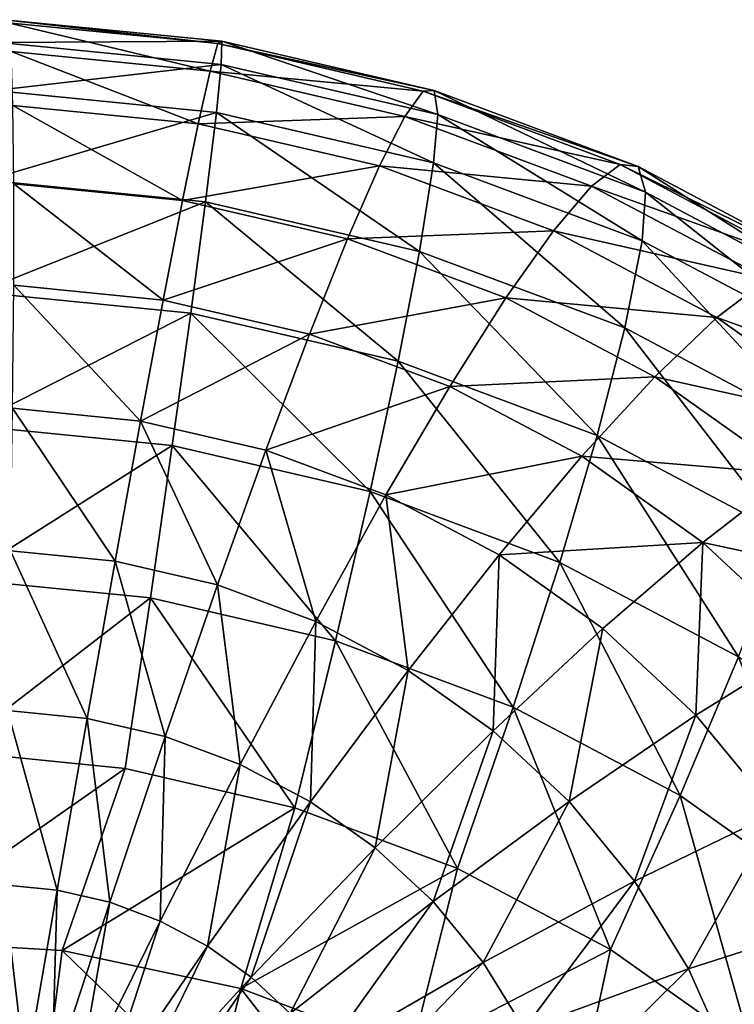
# Model space of a CAD drawing. Header units: millimetres. Extents: x 0 to 1220, y 0 to 506.
# Tile 190 of 256: x 783 to 796, y 410 to 428. Entities that reach past the tile are written whole.
import ezdxf

# ---------------------------------------------------------------- set-up
doc = ezdxf.new("R2010")
doc.units = ezdxf.units.MM
doc.header["$LTSCALE"] = 25.4
doc.layers.get('0').update_dxf_attribs({"true_color": 0xff5454})

# ---------------------------------------------------------------- blocks, each defined once
blk = doc.blocks.new('TWIG-VI-9138.STL')
at = {"color": 7, "true_color": 0xffffff}
mesh = blk.add_polyface(dxfattribs=at)
corners = [(209.329, 442.963, 51.347), (213.36, 442.985, 47.685), (209.413, 443.376, 47.679), (213.35, 442.564, 51.353)]
mesh.append_faces([[corners[k] for k in face] for face in [(0, 1, 2), (1, 0, 3)]], dxfattribs={"vtx0": -1, "color": 7})
mesh = blk.add_polyface(dxfattribs=at)
corners = [(209.413, 443.376, 47.679), (213.292, 442.943, 43.993), (209.482, 443.321, 43.988), (213.36, 442.985, 47.685)]
mesh.append_faces([[corners[k] for k in face] for face in [(0, 1, 2), (1, 0, 3)]], dxfattribs={"vtx0": -1, "color": 7})
mesh = blk.add_polyface(dxfattribs=at)
corners = [(209.482, 443.321, 43.988), (213.149, 442.44, 40.338), (209.534, 442.799, 40.333), (213.292, 442.943, 43.993)]
mesh.append_faces([[corners[k] for k in face] for face in [(0, 1, 2), (1, 0, 3)]], dxfattribs={"vtx0": -1, "color": 7})
mesh = blk.add_polyface(dxfattribs=at)
corners = [(209.23, 442.088, 54.933), (213.35, 442.564, 51.353), (209.329, 442.963, 51.347), (213.264, 441.687, 54.939)]
mesh.append_faces([[corners[k] for k in face] for face in [(0, 1, 2), (1, 0, 3)]], dxfattribs={"vtx0": -1, "color": 7})
mesh = blk.add_polyface(dxfattribs=at)
corners = [(213.149, 442.44, 40.338), (217.02, 442.078, 43.864), (216.687, 441.619, 40.216), (213.292, 442.943, 43.993)]
mesh.append_faces([[corners[k] for k in face] for face in [(0, 1, 2), (1, 0, 3)]], dxfattribs={"vtx0": -1, "color": 7})
mesh = blk.add_polyface(dxfattribs=at)
corners = [(213.292, 442.943, 43.993), (217.22, 442.089, 47.551), (217.02, 442.078, 43.864), (213.36, 442.985, 47.685)]
mesh.append_faces([[corners[k] for k in face] for face in [(0, 1, 2), (1, 0, 3)]], dxfattribs={"vtx0": -1, "color": 7})
mesh = blk.add_polyface(dxfattribs=at)
corners = [(213.36, 442.985, 47.685), (217.285, 441.651, 51.217), (217.22, 442.089, 47.551), (213.35, 442.564, 51.353)]
mesh.append_faces([[corners[k] for k in face] for face in [(0, 1, 2), (1, 0, 3)]], dxfattribs={"vtx0": -1, "color": 7})
mesh = blk.add_polyface(dxfattribs=at)
corners = [(209.534, 442.799, 40.333), (212.933, 441.483, 36.778), (209.568, 441.817, 36.773), (213.149, 442.44, 40.338)]
mesh.append_faces([[corners[k] for k in face] for face in [(0, 1, 2), (1, 0, 3)]], dxfattribs={"vtx0": -1, "color": 7})
mesh = blk.add_polyface(dxfattribs=at)
corners = [(213.35, 442.564, 51.353), (217.212, 440.772, 54.802), (217.285, 441.651, 51.217), (213.264, 441.687, 54.939)]
mesh.append_faces([[corners[k] for k in face] for face in [(0, 1, 2), (1, 0, 3)]], dxfattribs={"vtx0": -1, "color": 7})
mesh = blk.add_polyface(dxfattribs=at)
corners = [(212.933, 441.483, 36.778), (216.687, 441.619, 40.216), (216.226, 440.72, 36.664), (213.149, 442.44, 40.338)]
mesh.append_faces([[corners[k] for k in face] for face in [(0, 1, 2), (1, 0, 3)]], dxfattribs={"vtx0": -1, "color": 7})
mesh = blk.add_polyface(dxfattribs=at)
corners = [(209.094, 440.461, 59.129), (213.264, 441.687, 54.939), (209.23, 442.088, 54.933), (213.066, 440.066, 59.135)]
mesh.append_faces([[corners[k] for k in face] for face in [(0, 1, 2), (1, 0, 3)]], dxfattribs={"vtx0": -1, "color": 7})
mesh = blk.add_polyface(dxfattribs=at)
corners = [(216.687, 441.619, 40.216), (220.599, 440.743, 43.603), (220.083, 440.352, 39.967), (217.02, 442.078, 43.864)]
mesh.append_faces([[corners[k] for k in face] for face in [(0, 1, 2), (1, 0, 3)]], dxfattribs={"vtx0": -1, "color": 7})
mesh = blk.add_polyface(dxfattribs=at)
corners = [(217.02, 442.078, 43.864), (220.927, 440.706, 47.28), (220.599, 440.743, 43.603), (217.22, 442.089, 47.551)]
mesh.append_faces([[corners[k] for k in face] for face in [(0, 1, 2), (1, 0, 3)]], dxfattribs={"vtx0": -1, "color": 7})
mesh = blk.add_polyface(dxfattribs=at)
corners = [(217.22, 442.089, 47.551), (221.062, 440.242, 50.941), (220.927, 440.706, 47.28), (217.285, 441.651, 51.217)]
mesh.append_faces([[corners[k] for k in face] for face in [(0, 1, 2), (1, 0, 3)]], dxfattribs={"vtx0": -1, "color": 7})
mesh = blk.add_polyface(dxfattribs=at)
corners = [(209.568, 441.817, 36.773), (212.648, 440.089, 33.372), (209.584, 440.393, 33.367), (212.933, 441.483, 36.778)]
mesh.append_faces([[corners[k] for k in face] for face in [(0, 1, 2), (1, 0, 3)]], dxfattribs={"vtx0": -1, "color": 7})
mesh = blk.add_polyface(dxfattribs=at)
corners = [(213.264, 441.687, 54.939), (216.952, 439.165, 59.001), (217.212, 440.772, 54.802), (213.066, 440.066, 59.135)]
mesh.append_faces([[corners[k] for k in face] for face in [(0, 1, 2), (1, 0, 3)]], dxfattribs={"vtx0": -1, "color": 7})
mesh = blk.add_polyface(dxfattribs=at)
corners = [(216.226, 440.72, 36.664), (220.083, 440.352, 39.967), (219.387, 439.54, 36.433), (216.687, 441.619, 40.216)]
mesh.append_faces([[corners[k] for k in face] for face in [(0, 1, 2), (1, 0, 3)]], dxfattribs={"vtx0": -1, "color": 7})
mesh = blk.add_polyface(dxfattribs=at)
corners = [(217.285, 441.651, 51.217), (221.001, 439.358, 54.525), (221.062, 440.242, 50.941), (217.212, 440.772, 54.802)]
mesh.append_faces([[corners[k] for k in face] for face in [(0, 1, 2), (1, 0, 3)]], dxfattribs={"vtx0": -1, "color": 7})
mesh = blk.add_polyface(dxfattribs=at)
corners = [(212.648, 440.089, 33.372), (216.226, 440.72, 36.664), (215.645, 439.393, 33.268), (212.933, 441.483, 36.778)]
mesh.append_faces([[corners[k] for k in face] for face in [(0, 1, 2), (1, 0, 3)]], dxfattribs={"vtx0": -1, "color": 7})
mesh = blk.add_polyface(dxfattribs=at)
corners = [(217.212, 440.772, 54.802), (220.684, 437.773, 58.728), (221.001, 439.358, 54.525), (216.952, 439.165, 59.001)]
mesh.append_faces([[corners[k] for k in face] for face in [(0, 1, 2), (1, 0, 3)]], dxfattribs={"vtx0": -1, "color": 7})
mesh = blk.add_polyface(dxfattribs=at)
corners = [(215.645, 439.393, 33.268), (219.387, 439.54, 36.433), (218.522, 438.32, 33.057), (216.226, 440.72, 36.664)]
mesh.append_faces([[corners[k] for k in face] for face in [(0, 1, 2), (1, 0, 3)]], dxfattribs={"vtx0": -1, "color": 7})
mesh = blk.add_polyface(dxfattribs=at)
corners = [(220.083, 440.352, 39.967), (223.965, 438.96, 43.213), (223.277, 438.66, 39.598), (220.599, 440.743, 43.603)]
mesh.append_faces([[corners[k] for k in face] for face in [(0, 1, 2), (1, 0, 3)]], dxfattribs={"vtx0": -1, "color": 7})
mesh = blk.add_polyface(dxfattribs=at)
corners = [(220.599, 440.743, 43.603), (224.413, 438.859, 46.877), (223.965, 438.96, 43.213), (220.927, 440.706, 47.28)]
mesh.append_faces([[corners[k] for k in face] for face in [(0, 1, 2), (1, 0, 3)]], dxfattribs={"vtx0": -1, "color": 7})
mesh = blk.add_polyface(dxfattribs=at)
corners = [(220.927, 440.706, 47.28), (224.615, 438.36, 50.53), (224.413, 438.859, 46.877), (221.062, 440.242, 50.941)]
mesh.append_faces([[corners[k] for k in face] for face in [(0, 1, 2), (1, 0, 3)]], dxfattribs={"vtx0": -1, "color": 7})
mesh = blk.add_polyface(dxfattribs=at)
corners = [(208.947, 438.424, 63.143), (213.066, 440.066, 59.135), (209.094, 440.461, 59.129), (212.798, 438.042, 63.149)]
mesh.append_faces([[corners[k] for k in face] for face in [(0, 1, 2), (1, 0, 3)]], dxfattribs={"vtx0": -1, "color": 7})
mesh = blk.add_polyface(dxfattribs=at)
corners = [(209.584, 440.393, 33.367), (212.297, 438.278, 30.173), (209.582, 438.548, 30.169), (212.648, 440.089, 33.372)]
mesh.append_faces([[corners[k] for k in face] for face in [(0, 1, 2), (1, 0, 3)]], dxfattribs={"vtx0": -1, "color": 7})
mesh = blk.add_polyface(dxfattribs=at)
corners = [(219.387, 439.54, 36.433), (223.277, 438.66, 39.598), (222.36, 437.965, 36.089), (220.083, 440.352, 39.967)]
mesh.append_faces([[corners[k] for k in face] for face in [(0, 1, 2), (1, 0, 3)]], dxfattribs={"vtx0": -1, "color": 7})
mesh = blk.add_polyface(dxfattribs=at)
corners = [(221.062, 440.242, 50.941), (224.565, 437.47, 54.113), (224.615, 438.36, 50.53), (221.001, 439.358, 54.525)]
mesh.append_faces([[corners[k] for k in face] for face in [(0, 1, 2), (1, 0, 3)]], dxfattribs={"vtx0": -1, "color": 7})
mesh = blk.add_polyface(dxfattribs=at)
corners = [(212.297, 438.278, 30.173), (215.645, 439.393, 33.268), (214.953, 437.662, 30.081), (212.648, 440.089, 33.372)]
mesh.append_faces([[corners[k] for k in face] for face in [(0, 1, 2), (1, 0, 3)]], dxfattribs={"vtx0": -1, "color": 7})
mesh = blk.add_polyface(dxfattribs=at)
corners = [(213.066, 440.066, 59.135), (216.566, 437.168, 63.018), (216.952, 439.165, 59.001), (212.798, 438.042, 63.149)]
mesh.append_faces([[corners[k] for k in face] for face in [(0, 1, 2), (1, 0, 3)]], dxfattribs={"vtx0": -1, "color": 7})
mesh = blk.add_polyface(dxfattribs=at)
corners = [(218.522, 438.32, 33.057), (222.36, 437.965, 36.089), (221.229, 436.886, 32.744), (219.387, 439.54, 36.433)]
mesh.append_faces([[corners[k] for k in face] for face in [(0, 1, 2), (1, 0, 3)]], dxfattribs={"vtx0": -1, "color": 7})
mesh = blk.add_polyface(dxfattribs=at)
corners = [(214.953, 437.662, 30.081), (218.522, 438.32, 33.057), (217.503, 436.711, 29.894), (215.645, 439.393, 33.268)]
mesh.append_faces([[corners[k] for k in face] for face in [(0, 1, 2), (1, 0, 3)]], dxfattribs={"vtx0": -1, "color": 7})
mesh = blk.add_polyface(dxfattribs=at)
corners = [(221.001, 439.358, 54.525), (224.193, 435.914, 58.322), (224.565, 437.47, 54.113), (220.684, 437.773, 58.728)]
mesh.append_faces([[corners[k] for k in face] for face in [(0, 1, 2), (1, 0, 3)]], dxfattribs={"vtx0": -1, "color": 7})
mesh = blk.add_polyface(dxfattribs=at)
corners = [(216.952, 439.165, 59.001), (220.183, 435.818, 62.754), (220.684, 437.773, 58.728), (216.566, 437.168, 63.018)]
mesh.append_faces([[corners[k] for k in face] for face in [(0, 1, 2), (1, 0, 3)]], dxfattribs={"vtx0": -1, "color": 7})
mesh = blk.add_polyface(dxfattribs=at)
corners = [(222.36, 437.965, 36.089), (226.212, 436.574, 39.113), (225.092, 436.024, 35.639), (223.277, 438.66, 39.598)]
mesh.append_faces([[corners[k] for k in face] for face in [(0, 1, 2), (1, 0, 3)]], dxfattribs={"vtx0": -1, "color": 7})
mesh = blk.add_polyface(dxfattribs=at)
corners = [(209.582, 438.548, 30.169), (211.887, 436.082, 27.233), (209.561, 436.313, 27.23), (212.297, 438.278, 30.173)]
mesh.append_faces([[corners[k] for k in face] for face in [(0, 1, 2), (1, 0, 3)]], dxfattribs={"vtx0": -1, "color": 7})
mesh = blk.add_polyface(dxfattribs=at)
corners = [(208.79, 435.998, 66.934), (212.798, 438.042, 63.149), (208.947, 438.424, 63.143), (212.463, 435.634, 66.939)]
mesh.append_faces([[corners[k] for k in face] for face in [(0, 1, 2), (1, 0, 3)]], dxfattribs={"vtx0": -1, "color": 7})
mesh = blk.add_polyface(dxfattribs=at)
corners = [(211.887, 436.082, 27.233), (214.953, 437.662, 30.081), (214.162, 435.554, 27.154), (212.297, 438.278, 30.173)]
mesh.append_faces([[corners[k] for k in face] for face in [(0, 1, 2), (1, 0, 3)]], dxfattribs={"vtx0": -1, "color": 7})
mesh = blk.add_polyface(dxfattribs=at)
corners = [(217.503, 436.711, 29.894), (221.229, 436.886, 32.744), (219.902, 435.44, 29.617), (218.522, 438.32, 33.057)]
mesh.append_faces([[corners[k] for k in face] for face in [(0, 1, 2), (1, 0, 3)]], dxfattribs={"vtx0": -1, "color": 7})
mesh = blk.add_polyface(dxfattribs=at)
corners = [(212.798, 438.042, 63.149), (216.056, 434.801, 66.815), (216.566, 437.168, 63.018), (212.463, 435.634, 66.939)]
mesh.append_faces([[corners[k] for k in face] for face in [(0, 1, 2), (1, 0, 3)]], dxfattribs={"vtx0": -1, "color": 7})
mesh = blk.add_polyface(dxfattribs=at)
corners = [(221.229, 436.886, 32.744), (225.092, 436.024, 35.639), (223.715, 435.119, 32.334), (222.36, 437.965, 36.089)]
mesh.append_faces([[corners[k] for k in face] for face in [(0, 1, 2), (1, 0, 3)]], dxfattribs={"vtx0": -1, "color": 7})
mesh = blk.add_polyface(dxfattribs=at)
corners = [(220.684, 437.773, 58.728), (223.586, 434.016, 62.36), (224.193, 435.914, 58.322), (220.183, 435.818, 62.754)]
mesh.append_faces([[corners[k] for k in face] for face in [(0, 1, 2), (1, 0, 3)]], dxfattribs={"vtx0": -1, "color": 7})
mesh = blk.add_polyface(dxfattribs=at)
corners = [(214.162, 435.554, 27.154), (217.503, 436.711, 29.894), (216.346, 434.739, 26.995), (214.953, 437.662, 30.081)]
mesh.append_faces([[corners[k] for k in face] for face in [(0, 1, 2), (1, 0, 3)]], dxfattribs={"vtx0": -1, "color": 7})
mesh = blk.add_polyface(dxfattribs=at)
corners = [(216.566, 437.168, 63.018), (219.505, 433.513, 66.562), (220.183, 435.818, 62.754), (216.056, 434.801, 66.815)]
mesh.append_faces([[corners[k] for k in face] for face in [(0, 1, 2), (1, 0, 3)]], dxfattribs={"vtx0": -1, "color": 7})
mesh = blk.add_polyface(dxfattribs=at)
corners = [(219.902, 435.44, 29.617), (223.715, 435.119, 32.334), (222.106, 433.874, 29.253), (221.229, 436.886, 32.744)]
mesh.append_faces([[corners[k] for k in face] for face in [(0, 1, 2), (1, 0, 3)]], dxfattribs={"vtx0": -1, "color": 7})
mesh = blk.add_polyface(dxfattribs=at)
corners = [(216.346, 434.739, 26.995), (219.902, 435.44, 29.617), (218.4, 433.651, 26.757), (217.503, 436.711, 29.894)]
mesh.append_faces([[corners[k] for k in face] for face in [(0, 1, 2), (1, 0, 3)]], dxfattribs={"vtx0": -1, "color": 7})
mesh = blk.add_polyface(dxfattribs=at)
corners = [(209.561, 436.313, 27.23), (211.424, 433.534, 24.601), (209.522, 433.723, 24.598), (211.887, 436.082, 27.233)]
mesh.append_faces([[corners[k] for k in face] for face in [(0, 1, 2), (1, 0, 3)]], dxfattribs={"vtx0": -1, "color": 7})
mesh = blk.add_polyface(dxfattribs=at)
corners = [(208.627, 433.207, 70.464), (212.463, 435.634, 66.939), (208.79, 435.998, 66.934), (212.064, 432.866, 70.469)]
mesh.append_faces([[corners[k] for k in face] for face in [(0, 1, 2), (1, 0, 3)]], dxfattribs={"vtx0": -1, "color": 7})
mesh = blk.add_polyface(dxfattribs=at)
corners = [(211.887, 436.082, 27.233), (213.284, 433.103, 24.536), (211.424, 433.534, 24.601), (214.162, 435.554, 27.154)]
mesh.append_faces([[corners[k] for k in face] for face in [(0, 1, 2), (1, 0, 3)]], dxfattribs={"vtx0": -1, "color": 7})
mesh = blk.add_polyface(dxfattribs=at)
corners = [(220.183, 435.818, 62.754), (222.75, 431.795, 66.187), (223.586, 434.016, 62.36), (219.505, 433.513, 66.562)]
mesh.append_faces([[corners[k] for k in face] for face in [(0, 1, 2), (1, 0, 3)]], dxfattribs={"vtx0": -1, "color": 7})
mesh = blk.add_polyface(dxfattribs=at)
corners = [(212.463, 435.634, 66.939), (215.428, 432.086, 70.352), (216.056, 434.801, 66.815), (212.064, 432.866, 70.469)]
mesh.append_faces([[corners[k] for k in face] for face in [(0, 1, 2), (1, 0, 3)]], dxfattribs={"vtx0": -1, "color": 7})
mesh = blk.add_polyface(dxfattribs=at)
corners = [(214.162, 435.554, 27.154), (215.069, 432.437, 24.406), (213.284, 433.103, 24.536), (216.346, 434.739, 26.995)]
mesh.append_faces([[corners[k] for k in face] for face in [(0, 1, 2), (1, 0, 3)]], dxfattribs={"vtx0": -1, "color": 7})
mesh = blk.add_polyface(dxfattribs=at)
corners = [(218.4, 433.651, 26.757), (222.106, 433.874, 29.253), (220.288, 432.309, 26.446), (219.902, 435.44, 29.617)]
mesh.append_faces([[corners[k] for k in face] for face in [(0, 1, 2), (1, 0, 3)]], dxfattribs={"vtx0": -1, "color": 7})
mesh = blk.add_polyface(dxfattribs=at)
corners = [(222.106, 433.874, 29.253), (225.939, 433.049, 31.834), (224.076, 432.04, 28.81), (223.715, 435.119, 32.334)]
mesh.append_faces([[corners[k] for k in face] for face in [(0, 1, 2), (1, 0, 3)]], dxfattribs={"vtx0": -1, "color": 7})
mesh = blk.add_polyface(dxfattribs=at)
corners = [(216.346, 434.739, 26.995), (216.749, 431.547, 24.211), (215.069, 432.437, 24.406), (218.4, 433.651, 26.757)]
mesh.append_faces([[corners[k] for k in face] for face in [(0, 1, 2), (1, 0, 3)]], dxfattribs={"vtx0": -1, "color": 7})
mesh = blk.add_polyface(dxfattribs=at)
corners = [(216.056, 434.801, 66.815), (218.657, 430.881, 70.116), (219.505, 433.513, 66.562), (215.428, 432.086, 70.352)]
mesh.append_faces([[corners[k] for k in face] for face in [(0, 1, 2), (1, 0, 3)]], dxfattribs={"vtx0": -1, "color": 7})
mesh = blk.add_polyface(dxfattribs=at)
corners = [(222.106, 433.874, 29.253), (221.976, 430.738, 26.066), (220.288, 432.309, 26.446), (224.076, 432.04, 28.81)]
mesh.append_faces([[corners[k] for k in face] for face in [(0, 1, 2), (1, 0, 3)]], dxfattribs={"vtx0": -1, "color": 7})
mesh = blk.add_polyface(dxfattribs=at)
corners = [(209.522, 433.723, 24.598), (210.915, 430.677, 22.318), (209.466, 430.821, 22.316), (211.424, 433.534, 24.601)]
mesh.append_faces([[corners[k] for k in face] for face in [(0, 1, 2), (1, 0, 3)]], dxfattribs={"vtx0": -1, "color": 7})
mesh = blk.add_polyface(dxfattribs=at)
corners = [(218.4, 433.651, 26.757), (218.292, 430.45, 23.957), (216.749, 431.547, 24.211), (220.288, 432.309, 26.446)]
mesh.append_faces([[corners[k] for k in face] for face in [(0, 1, 2), (1, 0, 3)]], dxfattribs={"vtx0": -1, "color": 7})
mesh = blk.add_polyface(dxfattribs=at)
corners = [(211.424, 433.534, 24.601), (212.333, 430.349, 22.269), (210.915, 430.677, 22.318), (213.284, 433.103, 24.536)]
mesh.append_faces([[corners[k] for k in face] for face in [(0, 1, 2), (1, 0, 3)]], dxfattribs={"vtx0": -1, "color": 7})
mesh = blk.add_polyface(dxfattribs=at)
corners = [(219.505, 433.513, 66.562), (221.694, 429.273, 69.765), (222.75, 431.795, 66.187), (218.657, 430.881, 70.116)]
mesh.append_faces([[corners[k] for k in face] for face in [(0, 1, 2), (1, 0, 3)]], dxfattribs={"vtx0": -1, "color": 7})
mesh = blk.add_polyface(dxfattribs=at)
corners = [(208.457, 430.079, 73.698), (212.064, 432.866, 70.469), (208.627, 433.207, 70.464), (211.606, 429.766, 73.703)]
mesh.append_faces([[corners[k] for k in face] for face in [(0, 1, 2), (1, 0, 3)]], dxfattribs={"vtx0": -1, "color": 7})
mesh = blk.add_polyface(dxfattribs=at)
corners = [(213.284, 433.103, 24.536), (213.694, 429.841, 22.169), (212.333, 430.349, 22.269), (215.069, 432.437, 24.406)]
mesh.append_faces([[corners[k] for k in face] for face in [(0, 1, 2), (1, 0, 3)]], dxfattribs={"vtx0": -1, "color": 7})
mesh = blk.add_polyface(dxfattribs=at)
corners = [(212.064, 432.866, 70.469), (214.688, 429.052, 73.596), (215.428, 432.086, 70.352), (211.606, 429.766, 73.703)]
mesh.append_faces([[corners[k] for k in face] for face in [(0, 1, 2), (1, 0, 3)]], dxfattribs={"vtx0": -1, "color": 7})
mesh = blk.add_polyface(dxfattribs=at)
corners = [(215.069, 432.437, 24.406), (214.974, 429.163, 22.021), (213.694, 429.841, 22.169), (216.749, 431.547, 24.211)]
mesh.append_faces([[corners[k] for k in face] for face in [(0, 1, 2), (1, 0, 3)]], dxfattribs={"vtx0": -1, "color": 7})
mesh = blk.add_polyface(dxfattribs=at)
corners = [(220.288, 432.309, 26.446), (219.672, 429.166, 23.646), (218.292, 430.45, 23.957), (221.976, 430.738, 26.066)]
mesh.append_faces([[corners[k] for k in face] for face in [(0, 1, 2), (1, 0, 3)]], dxfattribs={"vtx0": -1, "color": 7})
mesh = blk.add_polyface(dxfattribs=at)
corners = [(217.646, 427.948, 73.38), (215.428, 432.086, 70.352), (214.688, 429.052, 73.596), (218.657, 430.881, 70.116)]
mesh.append_faces([[corners[k] for k in face] for face in [(0, 1, 2), (1, 0, 3)]], dxfattribs={"vtx0": -1, "color": 7})
mesh = blk.add_polyface(dxfattribs=at)
corners = [(224.076, 432.04, 28.81), (223.433, 428.965, 25.625), (221.976, 430.738, 26.066), (225.777, 429.97, 28.295)]
mesh.append_faces([[corners[k] for k in face] for face in [(0, 1, 2), (1, 0, 3)]], dxfattribs={"vtx0": -1, "color": 7})
mesh = blk.add_polyface(dxfattribs=at)
corners = [(222.75, 431.795, 66.187), (224.485, 427.289, 69.304), (225.731, 429.676, 65.695), (221.694, 429.273, 69.765)]
mesh.append_faces([[corners[k] for k in face] for face in [(0, 1, 2), (1, 0, 3)]], dxfattribs={"vtx0": -1, "color": 7})
mesh = blk.add_polyface(dxfattribs=at)
corners = [(216.749, 431.547, 24.211), (216.151, 428.326, 21.827), (214.974, 429.163, 22.021), (218.292, 430.45, 23.957)]
mesh.append_faces([[corners[k] for k in face] for face in [(0, 1, 2), (1, 0, 3)]], dxfattribs={"vtx0": -1, "color": 7})
mesh = blk.add_polyface(dxfattribs=at)
corners = [(209.466, 430.821, 22.316), (210.37, 427.557, 20.421), (209.393, 427.654, 20.42), (210.915, 430.677, 22.318)]
mesh.append_faces([[corners[k] for k in face] for face in [(0, 1, 2), (1, 0, 3)]], dxfattribs={"vtx0": -1, "color": 7})
mesh = blk.add_polyface(dxfattribs=at)
corners = [(220.428, 426.474, 73.058), (218.657, 430.881, 70.116), (217.646, 427.948, 73.38), (221.694, 429.273, 69.765)]
mesh.append_faces([[corners[k] for k in face] for face in [(0, 1, 2), (1, 0, 3)]], dxfattribs={"vtx0": -1, "color": 7})
mesh = blk.add_polyface(dxfattribs=at)
corners = [(210.915, 430.677, 22.318), (211.325, 427.335, 20.388), (210.37, 427.557, 20.421), (212.333, 430.349, 22.269)]
mesh.append_faces([[corners[k] for k in face] for face in [(0, 1, 2), (1, 0, 3)]], dxfattribs={"vtx0": -1, "color": 7})
mesh = blk.add_polyface(dxfattribs=at)
corners = [(221.976, 430.738, 26.066), (220.864, 427.716, 23.286), (219.672, 429.166, 23.646), (223.433, 428.965, 25.625)]
mesh.append_faces([[corners[k] for k in face] for face in [(0, 1, 2), (1, 0, 3)]], dxfattribs={"vtx0": -1, "color": 7})
mesh = blk.add_polyface(dxfattribs=at)
corners = [(218.292, 430.45, 23.957), (217.202, 427.347, 21.59), (216.151, 428.326, 21.827), (219.672, 429.166, 23.646)]
mesh.append_faces([[corners[k] for k in face] for face in [(0, 1, 2), (1, 0, 3)]], dxfattribs={"vtx0": -1, "color": 7})
mesh = blk.add_polyface(dxfattribs=at)
corners = [(212.333, 430.349, 22.269), (212.242, 426.993, 20.321), (211.325, 427.335, 20.388), (213.694, 429.841, 22.169)]
mesh.append_faces([[corners[k] for k in face] for face in [(0, 1, 2), (1, 0, 3)]], dxfattribs={"vtx0": -1, "color": 7})
mesh = blk.add_polyface(dxfattribs=at)
corners = [(211.606, 429.766, 73.703), (208.457, 430.079, 73.698), (207.153, 426.654, 76.575)]
mesh.append_faces([[corners[k] for k in face] for face in [(0, 1, 2)]], dxfattribs={"color": 7})
mesh = blk.add_polyface(dxfattribs=at)
corners = [(211.606, 429.766, 73.703), (207.153, 426.654, 76.575), (210.464, 426.46, 76.617)]
mesh.append_faces([[corners[k] for k in face] for face in [(0, 1, 2)]], dxfattribs={"color": 7})
mesh = blk.add_polyface(dxfattribs=at)
corners = [(214.688, 429.052, 73.596), (211.606, 429.766, 73.703), (210.464, 426.46, 76.617)]
mesh.append_faces([[corners[k] for k in face] for face in [(0, 1, 2)]], dxfattribs={"color": 7})
mesh = blk.add_polyface(dxfattribs=at)
corners = [(213.694, 429.841, 22.169), (213.105, 426.536, 20.221), (212.242, 426.993, 20.321), (214.974, 429.163, 22.021)]
mesh.append_faces([[corners[k] for k in face] for face in [(0, 1, 2), (1, 0, 3)]], dxfattribs={"vtx0": -1, "color": 7})
mesh = blk.add_polyface(dxfattribs=at)
corners = [(214.974, 429.163, 22.021), (213.897, 425.973, 20.09), (213.105, 426.536, 20.221), (216.151, 428.326, 21.827)]
mesh.append_faces([[corners[k] for k in face] for face in [(0, 1, 2), (1, 0, 3)]], dxfattribs={"vtx0": -1, "color": 7})
mesh = blk.add_polyface(dxfattribs=at)
corners = [(219.672, 429.166, 23.646), (218.11, 426.243, 21.315), (217.202, 427.347, 21.59), (220.864, 427.716, 23.286)]
mesh.append_faces([[corners[k] for k in face] for face in [(0, 1, 2), (1, 0, 3)]], dxfattribs={"vtx0": -1, "color": 7})
mesh = blk.add_polyface(dxfattribs=at)
corners = [(222.985, 424.657, 72.636), (221.694, 429.273, 69.765), (220.428, 426.474, 73.058), (224.485, 427.289, 69.304)]
mesh.append_faces([[corners[k] for k in face] for face in [(0, 1, 2), (1, 0, 3)]], dxfattribs={"vtx0": -1, "color": 7})
mesh = blk.add_polyface(dxfattribs=at)
corners = [(214.688, 429.052, 73.596), (210.464, 426.46, 76.617), (213.707, 425.768, 76.521)]
mesh.append_faces([[corners[k] for k in face] for face in [(0, 1, 2)]], dxfattribs={"color": 7})
mesh = blk.add_polyface(dxfattribs=at)
corners = [(217.646, 427.948, 73.38), (214.688, 429.052, 73.596), (213.707, 425.768, 76.521)]
mesh.append_faces([[corners[k] for k in face] for face in [(0, 1, 2)]], dxfattribs={"color": 7})
mesh = blk.add_polyface(dxfattribs=at)
corners = [(223.433, 428.965, 25.625), (221.845, 426.128, 22.881), (220.864, 427.716, 23.286), (224.634, 427.023, 25.13)]
mesh.append_faces([[corners[k] for k in face] for face in [(0, 1, 2), (1, 0, 3)]], dxfattribs={"vtx0": -1, "color": 7})
mesh = blk.add_polyface(dxfattribs=at)
corners = [(216.151, 428.326, 21.827), (214.606, 425.313, 19.931), (213.897, 425.973, 20.09), (217.202, 427.347, 21.59)]
mesh.append_faces([[corners[k] for k in face] for face in [(0, 1, 2), (1, 0, 3)]], dxfattribs={"vtx0": -1, "color": 7})
mesh = blk.add_polyface(dxfattribs=at)
corners = [(217.646, 427.948, 73.38), (213.707, 425.768, 76.521), (216.802, 424.596, 76.29)]
mesh.append_faces([[corners[k] for k in face] for face in [(0, 1, 2)]], dxfattribs={"color": 7})
mesh = blk.add_polyface(dxfattribs=at)
corners = [(220.428, 426.474, 73.058), (217.646, 427.948, 73.38), (216.802, 424.596, 76.29)]
mesh.append_faces([[corners[k] for k in face] for face in [(0, 1, 2)]], dxfattribs={"color": 7})
mesh = blk.add_polyface(dxfattribs=at)
corners = [(220.864, 427.716, 23.286), (218.859, 425.032, 21.007), (218.11, 426.243, 21.315), (221.845, 426.128, 22.881)]
mesh.append_faces([[corners[k] for k in face] for face in [(0, 1, 2), (1, 0, 3)]], dxfattribs={"vtx0": -1, "color": 7})
mesh = blk.add_polyface(dxfattribs=at)
corners = [(209.393, 427.654, 20.42), (209.796, 424.223, 18.942), (209.305, 424.271, 18.941), (210.37, 427.557, 20.421)]
mesh.append_faces([[corners[k] for k in face] for face in [(0, 1, 2), (1, 0, 3)]], dxfattribs={"vtx0": -1, "color": 7})
mesh = blk.add_polyface(dxfattribs=at)
corners = [(210.37, 427.557, 20.421), (210.276, 424.111, 18.925), (209.796, 424.223, 18.942), (211.325, 427.335, 20.388)]
mesh.append_faces([[corners[k] for k in face] for face in [(0, 1, 2), (1, 0, 3)]], dxfattribs={"vtx0": -1, "color": 7})
mesh = blk.add_polyface(dxfattribs=at)
corners = [(211.325, 427.335, 20.388), (210.737, 423.939, 18.891), (210.276, 424.111, 18.925), (212.242, 426.993, 20.321)]
mesh.append_faces([[corners[k] for k in face] for face in [(0, 1, 2), (1, 0, 3)]], dxfattribs={"vtx0": -1, "color": 7})
mesh = blk.add_polyface(dxfattribs=at)
corners = [(217.202, 427.347, 21.59), (215.218, 424.569, 19.746), (214.606, 425.313, 19.931), (218.11, 426.243, 21.315)]
mesh.append_faces([[corners[k] for k in face] for face in [(0, 1, 2), (1, 0, 3)]], dxfattribs={"vtx0": -1, "color": 7})
mesh = blk.add_polyface(dxfattribs=at)
corners = [(212.242, 426.993, 20.321), (211.17, 423.71, 18.841), (210.737, 423.939, 18.891), (213.105, 426.536, 20.221)]
mesh.append_faces([[corners[k] for k in face] for face in [(0, 1, 2), (1, 0, 3)]], dxfattribs={"vtx0": -1, "color": 7})
mesh = blk.add_polyface(dxfattribs=at)
corners = [(224.634, 427.023, 25.13), (222.6, 424.429, 22.44), (221.845, 426.128, 22.881), (225.557, 424.945, 24.59)]
mesh.append_faces([[corners[k] for k in face] for face in [(0, 1, 2), (1, 0, 3)]], dxfattribs={"vtx0": -1, "color": 7})
mesh = blk.add_polyface(dxfattribs=at)
corners = [(210.204, 424.422, 78.406), (207.153, 426.654, 76.575), (207.129, 424.602, 78.368), (210.464, 426.46, 76.617)]
mesh.append_faces([[corners[k] for k in face] for face in [(0, 1, 2), (1, 0, 3)]], dxfattribs={"vtx0": -1, "color": 7})
mesh = blk.add_polyface(dxfattribs=at)
corners = [(213.215, 423.78, 78.317), (210.464, 426.46, 76.617), (210.204, 424.422, 78.406), (213.707, 425.768, 76.521)]
mesh.append_faces([[corners[k] for k in face] for face in [(0, 1, 2), (1, 0, 3)]], dxfattribs={"vtx0": -1, "color": 7})
mesh = blk.add_polyface(dxfattribs=at)
corners = [(213.105, 426.536, 20.221), (211.569, 423.427, 18.775), (211.17, 423.71, 18.841), (213.897, 425.973, 20.09)]
mesh.append_faces([[corners[k] for k in face] for face in [(0, 1, 2), (1, 0, 3)]], dxfattribs={"vtx0": -1, "color": 7})
mesh = blk.add_polyface(dxfattribs=at)
corners = [(220.428, 426.474, 73.058), (216.802, 424.596, 76.29), (219.672, 422.972, 75.93)]
mesh.append_faces([[corners[k] for k in face] for face in [(0, 1, 2)]], dxfattribs={"color": 7})
mesh = blk.add_polyface(dxfattribs=at)
corners = [(222.985, 424.657, 72.636), (220.428, 426.474, 73.058), (219.672, 422.972, 75.93)]
mesh.append_faces([[corners[k] for k in face] for face in [(0, 1, 2)]], dxfattribs={"color": 7})
mesh = blk.add_polyface(dxfattribs=at)
corners = [(218.11, 426.243, 21.315), (215.722, 423.753, 19.538), (215.218, 424.569, 19.746), (218.859, 425.032, 21.007)]
mesh.append_faces([[corners[k] for k in face] for face in [(0, 1, 2), (1, 0, 3)]], dxfattribs={"vtx0": -1, "color": 7})
mesh = blk.add_polyface(dxfattribs=at)
corners = [(221.845, 426.128, 22.881), (219.434, 423.737, 20.671), (218.859, 425.032, 21.007), (222.6, 424.429, 22.44)]
mesh.append_faces([[corners[k] for k in face] for face in [(0, 1, 2), (1, 0, 3)]], dxfattribs={"vtx0": -1, "color": 7})
mesh = blk.add_polyface(dxfattribs=at)
corners = [(213.897, 425.973, 20.09), (211.925, 423.095, 18.695), (211.569, 423.427, 18.775), (214.606, 425.313, 19.931)]
mesh.append_faces([[corners[k] for k in face] for face in [(0, 1, 2), (1, 0, 3)]], dxfattribs={"vtx0": -1, "color": 7})
mesh = blk.add_polyface(dxfattribs=at)
corners = [(216.089, 422.691, 78.103), (213.707, 425.768, 76.521), (213.215, 423.78, 78.317), (216.802, 424.596, 76.29)]
mesh.append_faces([[corners[k] for k in face] for face in [(0, 1, 2), (1, 0, 3)]], dxfattribs={"vtx0": -1, "color": 7})

msp = doc.modelspace()

# ---------------------------------------------------------------- block references
at = {"color": 250, "true_color": 0x262626}
msp.add_blockref('TWIG-VI-9138.STL', (573.181, -15.244, -16.545), dxfattribs=at)

doc.saveas('drawing.dxf')
